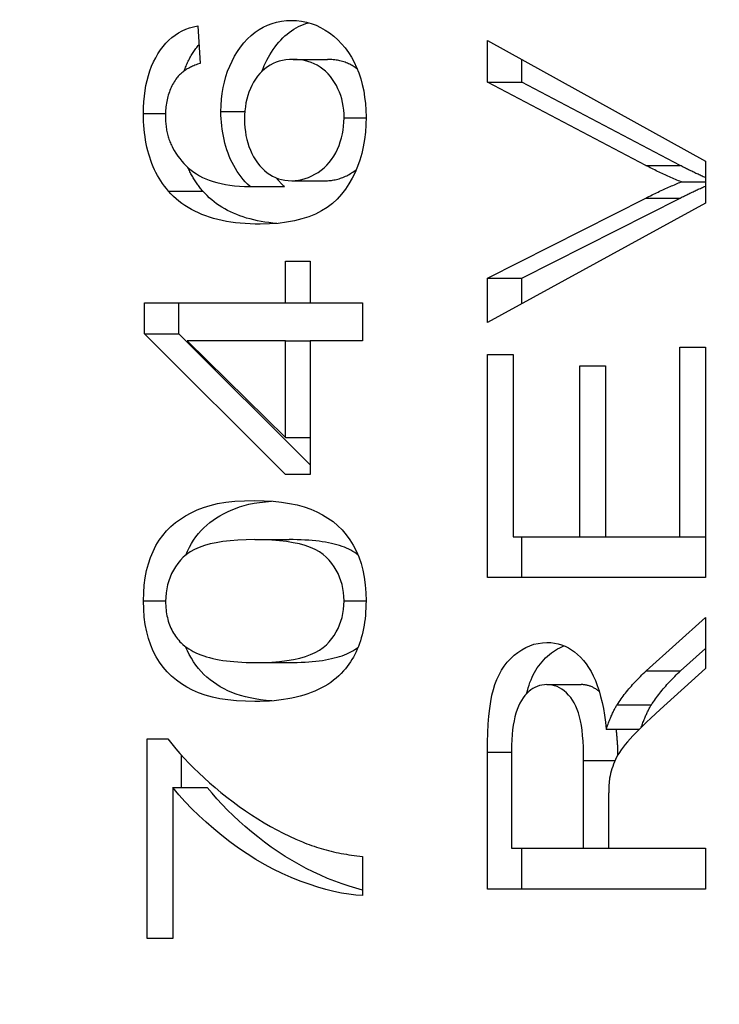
# Model space of a CAD drawing. Header units: inches. Extents: x 4.7 to 70, y 5.2 to 47.5.
# Tile 5 of 19: x 48.657 to 48.771, y 26.531 to 26.691. Entities that reach past the tile are written whole.
import ezdxf

# ---------------------------------------------------------------- set-up
doc = ezdxf.new("R2010")
doc.units = ezdxf.units.IN
doc.header["$MEASUREMENT"] = 0
doc.layers.add('Visible Edges(ANSI)', color=7, linetype='Continuous', lineweight=25)
doc.layers.add('Visible Tangent Edges(ANSI)', color=7, linetype='Continuous', lineweight=25)

msp = doc.modelspace()

# ---------------------------------------------------------------- linework, layer by layer
at = {"layer": 'Visible Edges(ANSI)'}
for p, q in [((48.68616, 26.69001), (48.68651, 26.68391)), ((48.73312, 26.68765), (48.76847, 26.66806)), ((48.73312, 26.6809), (48.73312, 26.68765)), ((48.70163, 26.68456), (48.70719, 26.68456)), ((48.73869, 26.6809), (48.73869, 26.68456)), ((48.73312, 26.6809), (48.73869, 26.6809)), ((48.7588, 26.66738), (48.73312, 26.6809)), ((48.76437, 26.66738), (48.73869, 26.6809)), ((48.76847, 26.66806), (48.76847, 26.66124)), ((48.69462, 26.66395), (48.70019, 26.66395)), ((48.70138, 26.6649), (48.70695, 26.6649)), ((48.76457, 26.66471), (48.76847, 26.66471)), ((48.73312, 26.64908), (48.7588, 26.66208)), ((48.76847, 26.66124), (48.73312, 26.64192)), ((48.73869, 26.64908), (48.76437, 26.66208)), ((48.70039, 26.65183), (48.70437, 26.65183)), ((48.70039, 26.64508), (48.70039, 26.65183)), ((48.70437, 26.65183), (48.70437, 26.64508)), ((48.73312, 26.64908), (48.73869, 26.64908)), ((48.73312, 26.64192), (48.73312, 26.64908)), ((48.73869, 26.64496), (48.73869, 26.64908)), ((48.67748, 26.64508), (48.70039, 26.64508)), ((48.67748, 26.64005), (48.67748, 26.64508)), ((48.68305, 26.64005), (48.68305, 26.64508)), ((48.70039, 26.64508), (48.70437, 26.64508)), ((48.70437, 26.64508), (48.71284, 26.64508)), ((48.71284, 26.64508), (48.71284, 26.63895)), ((48.67748, 26.64005), (48.68305, 26.64005)), ((48.70039, 26.61726), (48.67748, 26.64005)), ((48.70437, 26.61883), (48.68305, 26.64005)), ((48.68443, 26.63895), (48.70039, 26.62328)), ((48.70039, 26.63895), (48.68443, 26.63895)), ((48.70039, 26.62328), (48.70039, 26.63895)), ((48.70039, 26.63895), (48.70437, 26.63895)), ((48.70437, 26.63895), (48.70437, 26.61726)), ((48.71284, 26.63895), (48.70437, 26.63895)), ((48.73312, 26.63673), (48.7373, 26.63673)), ((48.73312, 26.60053), (48.73312, 26.63673)), ((48.7373, 26.63673), (48.7373, 26.60716)), ((48.7643, 26.63788), (48.76847, 26.63788)), ((48.7643, 26.60716), (48.7643, 26.63788)), ((48.76847, 26.63788), (48.76847, 26.60053)), ((48.7481, 26.63487), (48.75228, 26.63487)), ((48.7481, 26.60716), (48.7481, 26.63487)), ((48.75228, 26.63487), (48.75228, 26.60716)), ((48.70039, 26.62328), (48.70437, 26.62328)), ((48.70437, 26.61726), (48.70039, 26.61726)), ((48.6954, 26.6067), (48.70097, 26.6067)), ((48.7373, 26.60716), (48.7481, 26.60716)), ((48.73869, 26.60053), (48.73869, 26.60716)), ((48.7481, 26.60716), (48.75228, 26.60716)), ((48.75228, 26.60716), (48.7643, 26.60716)), ((48.7643, 26.60716), (48.76847, 26.60716)), ((48.76847, 26.60053), (48.73312, 26.60053)), ((48.75885, 26.5854), (48.76847, 26.59405)), ((48.76847, 26.59405), (48.76847, 26.58578)), ((48.76442, 26.5854), (48.76847, 26.58905)), ((48.6954, 26.58677), (48.70097, 26.58677)), ((48.76847, 26.58578), (48.76112, 26.57915)), ((48.74277, 26.58319), (48.74833, 26.58319)), ((48.75414, 26.57991), (48.75971, 26.57991)), ((48.75239, 26.57595), (48.75774, 26.57595)), ((48.67794, 26.57439), (48.68131, 26.57439)), ((48.67794, 26.54203), (48.67794, 26.57439)), ((48.68351, 26.5665), (48.68351, 26.57173)), ((48.73312, 26.55004), (48.73312, 26.57222)), ((48.73703, 26.57248), (48.73703, 26.55667)), ((48.74872, 26.55667), (48.74872, 26.57088)), ((48.68212, 26.5665), (48.68212, 26.54203)), ((48.68212, 26.5665), (48.68768, 26.5665)), ((48.75276, 26.56433), (48.75276, 26.55667)), ((48.71284, 26.55533), (48.71284, 26.54901)), ((48.73703, 26.55667), (48.74872, 26.55667)), ((48.73869, 26.55004), (48.73869, 26.55667)), ((48.74872, 26.55667), (48.75276, 26.55667)), ((48.75276, 26.55667), (48.76847, 26.55667)), ((48.76847, 26.55667), (48.76847, 26.55004)), ((48.76847, 26.55004), (48.73312, 26.55004)), ((48.68212, 26.54203), (48.67794, 26.54203))]:
    msp.add_line(p, q, dxfattribs=at)
at = {"layer": 'Visible Edges(ANSI)', "flags": 128}
for points in [[(48.6899, 26.6761), (48.68993, 26.67711), (48.68999, 26.6781), (48.6901, 26.67906), (48.69026, 26.67999), (48.69046, 26.6809), (48.6907, 26.68179), (48.69099, 26.68264), (48.69132, 26.68348), (48.6917, 26.68429), (48.69212, 26.68507), (48.69259, 26.68583), (48.6931, 26.68656), (48.69364, 26.68725), (48.69421, 26.68789), (48.69481, 26.68846), (48.69543, 26.68897), (48.69608, 26.68942), (48.69676, 26.68981), (48.69746, 26.69014), (48.69819, 26.69041), (48.69894, 26.69062), (48.69972, 26.69077), (48.70052, 26.69086), (48.70136, 26.69089)], [(48.70136, 26.69089), (48.70218, 26.69086), (48.70298, 26.69076), (48.70378, 26.6906), (48.70456, 26.69038), (48.70532, 26.69009), (48.70607, 26.68974), (48.70681, 26.68933), (48.70753, 26.68885), (48.70822, 26.68832), (48.70887, 26.68774), (48.70948, 26.68711), (48.71005, 26.68643), (48.71058, 26.68571), (48.71106, 26.68494), (48.7115, 26.68413), (48.71191, 26.68327), (48.71226, 26.68237), (48.71257, 26.68144), (48.71283, 26.68047), (48.71305, 26.67948), (48.71321, 26.67846), (48.71333, 26.67741), (48.7134, 26.67634), (48.71343, 26.67523)], [(48.67735, 26.6758), (48.67736, 26.67677), (48.67741, 26.67771), (48.67749, 26.67862), (48.67761, 26.6795), (48.67775, 26.68035), (48.67793, 26.68117), (48.67814, 26.68196), (48.67839, 26.68272), (48.67866, 26.68346), (48.67897, 26.68416), (48.67932, 26.68483), (48.67969, 26.68548), (48.68009, 26.68609), (48.68052, 26.68665), (48.68097, 26.68718), (48.68145, 26.68766), (48.68195, 26.6881), (48.68248, 26.6885), (48.68303, 26.68885), (48.68361, 26.68917), (48.68421, 26.68944), (48.68483, 26.68967), (48.68548, 26.68986), (48.68616, 26.69001)], [(48.69654, 26.68261), (48.69673, 26.68308), (48.69692, 26.68355), (48.69713, 26.68401), (48.69735, 26.68446), (48.69759, 26.6849), (48.69784, 26.68533), (48.69811, 26.68576), (48.69839, 26.68617), (48.69868, 26.68658), (48.69898, 26.68698), (48.6993, 26.68736), (48.69962, 26.68771), (48.69995, 26.68805), (48.70028, 26.68837), (48.70063, 26.68867), (48.70098, 26.68895), (48.70134, 26.68921), (48.70171, 26.68946), (48.70209, 26.68968), (48.70248, 26.68989), (48.70287, 26.69007), (48.70328, 26.69024), (48.70369, 26.69039), (48.70411, 26.69052)], [(48.68394, 26.68268), (48.68401, 26.68289), (48.68409, 26.68309), (48.68417, 26.68329), (48.68425, 26.68349), (48.68433, 26.68369), (48.68441, 26.68388), (48.6845, 26.68407), (48.68459, 26.68426), (48.68468, 26.68445), (48.68478, 26.68463), (48.68487, 26.68481), (48.68497, 26.68499), (48.68507, 26.68517), (48.68518, 26.68535), (48.68529, 26.68552), (48.68539, 26.68569), (48.68551, 26.68586), (48.68562, 26.68602), (48.68573, 26.68619), (48.68585, 26.68634), (48.68597, 26.6865), (48.68609, 26.68665), (48.68621, 26.6868), (48.68633, 26.68694)], [(48.70163, 26.68456), (48.70103, 26.68454), (48.70045, 26.68449), (48.69989, 26.68439), (48.69935, 26.68426), (48.69884, 26.68409), (48.69835, 26.68388), (48.69788, 26.68363), (48.69743, 26.68334), (48.697, 26.68302), (48.69659, 26.68266), (48.69621, 26.68226), (48.69585, 26.68182), (48.69551, 26.68135), (48.6952, 26.68086), (48.69492, 26.68035), (48.69467, 26.67982), (48.69445, 26.67927), (48.69426, 26.6787), (48.6941, 26.67811), (48.69396, 26.6775), (48.69386, 26.67687), (48.69379, 26.67621), (48.69374, 26.67554), (48.69373, 26.67484)], [(48.70987, 26.67507), (48.70986, 26.67572), (48.70981, 26.67635), (48.70973, 26.67696), (48.70962, 26.67756), (48.70949, 26.67815), (48.70932, 26.67871), (48.70911, 26.67926), (48.70888, 26.6798), (48.70862, 26.68032), (48.70833, 26.68082), (48.708, 26.68131), (48.70765, 26.68178), (48.70727, 26.68222), (48.70686, 26.68263), (48.70644, 26.683), (48.70599, 26.68333), (48.70552, 26.68362), (48.70503, 26.68387), (48.70452, 26.68408), (48.70398, 26.68425), (48.70343, 26.68439), (48.70285, 26.68449), (48.70225, 26.68454), (48.70163, 26.68456)], [(48.71203, 26.68298), (48.71186, 26.68311), (48.71169, 26.68323), (48.71152, 26.68335), (48.71134, 26.68347), (48.71117, 26.68357), (48.71098, 26.68367), (48.7108, 26.68377), (48.71061, 26.68386), (48.71042, 26.68395), (48.71023, 26.68402), (48.71003, 26.6841), (48.70983, 26.68417), (48.70963, 26.68423), (48.70942, 26.68429), (48.70921, 26.68434), (48.709, 26.68439), (48.70879, 26.68443), (48.70857, 26.68446), (48.70835, 26.68449), (48.70812, 26.68452), (48.7079, 26.68454), (48.70766, 26.68455), (48.70743, 26.68456), (48.70719, 26.68456)], [(48.68651, 26.68391), (48.6863, 26.68384), (48.68609, 26.68377), (48.68589, 26.68369), (48.68569, 26.68362), (48.6855, 26.68354), (48.68531, 26.68346), (48.68513, 26.68337), (48.68495, 26.68328), (48.68478, 26.68319), (48.68461, 26.6831), (48.68445, 26.68301), (48.68429, 26.68291), (48.68414, 26.68282), (48.68399, 26.68272), (48.68384, 26.68261), (48.68371, 26.68251), (48.68357, 26.6824), (48.68344, 26.68229), (48.68332, 26.68218), (48.6832, 26.68207), (48.68308, 26.68195), (48.68297, 26.68183), (48.68286, 26.68171), (48.68276, 26.68159)], [(48.68276, 26.68159), (48.68261, 26.68138), (48.68246, 26.68116), (48.68233, 26.68094), (48.68219, 26.68072), (48.68207, 26.68049), (48.68195, 26.68026), (48.68184, 26.68003), (48.68173, 26.67979), (48.68163, 26.67954), (48.68154, 26.6793), (48.68145, 26.67904), (48.68137, 26.67879), (48.68129, 26.67853), (48.68123, 26.67827), (48.68116, 26.678), (48.68111, 26.67773), (48.68106, 26.67745), (48.68102, 26.67717), (48.68098, 26.67689), (48.68095, 26.6766), (48.68093, 26.67631), (48.68092, 26.67602), (48.68091, 26.67572), (48.6809, 26.67542)], [(48.68139, 26.66322), (48.68106, 26.66361), (48.68074, 26.66402), (48.68044, 26.66443), (48.68015, 26.66486), (48.67988, 26.6653), (48.67962, 26.66575), (48.67937, 26.66621), (48.67914, 26.66668), (48.67892, 26.66717), (48.67872, 26.66766), (48.67853, 26.66817), (48.67836, 26.66869), (48.67819, 26.66922), (48.67805, 26.66976), (48.67791, 26.67031), (48.67779, 26.67088), (48.67769, 26.67145), (48.6776, 26.67204), (48.67752, 26.67264), (48.67746, 26.67325), (48.67741, 26.67387), (48.67737, 26.6745), (48.67735, 26.67514), (48.67735, 26.6758)], [(48.6809, 26.67542), (48.6809, 26.67517), (48.68091, 26.67493), (48.68092, 26.67469), (48.68093, 26.67446), (48.68095, 26.67422), (48.68098, 26.67399), (48.681, 26.67377), (48.68103, 26.67354), (48.68107, 26.67332), (48.6811, 26.6731), (48.68115, 26.67288), (48.68119, 26.67266), (48.68124, 26.67245), (48.6813, 26.67224), (48.68136, 26.67203), (48.68142, 26.67183), (48.68148, 26.67162), (48.68155, 26.67142), (48.68163, 26.67122), (48.68171, 26.67103), (48.68179, 26.67084), (48.68188, 26.67064), (48.68197, 26.67046), (48.68206, 26.67027)], [(48.69462, 26.66395), (48.69423, 26.66432), (48.69385, 26.66471), (48.6935, 26.66511), (48.69316, 26.66553), (48.69284, 26.66596), (48.69253, 26.66641), (48.69224, 26.66687), (48.69197, 26.66734), (48.69172, 26.66783), (48.69148, 26.66833), (48.69126, 26.66885), (48.69106, 26.66938), (48.69088, 26.66991), (48.69071, 26.67046), (48.69055, 26.671), (48.69042, 26.67155), (48.6903, 26.67211), (48.69019, 26.67267), (48.6901, 26.67323), (48.69003, 26.6738), (48.68998, 26.67437), (48.68994, 26.67494), (48.68991, 26.67552), (48.6899, 26.6761)], [(48.71343, 26.67523), (48.7134, 26.67396), (48.71332, 26.67274), (48.71318, 26.67156), (48.71299, 26.67041), (48.71274, 26.66931), (48.71243, 26.66824), (48.71207, 26.66722), (48.71166, 26.66623), (48.71119, 26.66529), (48.71066, 26.66438), (48.71008, 26.66351), (48.70944, 26.66269), (48.70874, 26.66191), (48.70797, 26.66121), (48.70712, 26.66057), (48.70621, 26.66), (48.70522, 26.65949), (48.70416, 26.65906), (48.70303, 26.65869), (48.70182, 26.65839), (48.70055, 26.65815), (48.6992, 26.65798), (48.69778, 26.65788), (48.69629, 26.65785)], [(48.70138, 26.6649), (48.70194, 26.66492), (48.70249, 26.66498), (48.70303, 26.66509), (48.70357, 26.66524), (48.7041, 26.66543), (48.70463, 26.66566), (48.70515, 26.66593), (48.70567, 26.66625), (48.70616, 26.66661), (48.70663, 26.66699), (48.70707, 26.66741), (48.70747, 26.66787), (48.70785, 26.66835), (48.70819, 26.66887), (48.70851, 26.66942), (48.70879, 26.67), (48.70905, 26.67061), (48.70926, 26.67122), (48.70945, 26.67184), (48.7096, 26.67247), (48.70972, 26.67311), (48.7098, 26.67376), (48.70985, 26.67441), (48.70987, 26.67507)], [(48.69373, 26.67484), (48.69374, 26.67416), (48.69379, 26.67349), (48.69386, 26.67285), (48.69396, 26.67222), (48.6941, 26.6716), (48.69426, 26.67101), (48.69445, 26.67043), (48.69467, 26.66986), (48.69492, 26.66932), (48.6952, 26.66879), (48.69551, 26.66829), (48.69585, 26.66779), (48.69621, 26.66733), (48.69659, 26.66691), (48.69698, 26.66653), (48.6974, 26.66619), (48.69783, 26.66588), (48.69829, 26.66562), (48.69876, 26.6654), (48.69925, 26.66522), (48.69975, 26.66508), (48.70028, 26.66498), (48.70082, 26.66492), (48.70138, 26.6649)], [(48.68206, 26.67027), (48.68232, 26.6698), (48.68259, 26.66934), (48.68289, 26.6689), (48.68321, 26.66848), (48.68354, 26.66807), (48.68389, 26.66768), (48.68427, 26.66731), (48.68466, 26.66695), (48.68507, 26.66661), (48.6855, 26.66629), (48.68596, 26.66599), (48.68643, 26.6657), (48.68692, 26.66543), (48.68746, 26.66518), (48.68802, 26.66496), (48.68862, 26.66476), (48.68925, 26.66458), (48.68992, 26.66442), (48.69062, 26.66429), (48.69135, 26.66417), (48.69212, 26.66408), (48.69292, 26.66402), (48.69375, 26.66397), (48.69462, 26.66395)], [(48.68696, 26.66322), (48.68683, 26.66336), (48.68671, 26.66351), (48.68659, 26.66365), (48.68648, 26.6638), (48.68636, 26.66395), (48.68625, 26.6641), (48.68614, 26.66425), (48.68603, 26.6644), (48.68592, 26.66456), (48.68582, 26.66471), (48.68572, 26.66487), (48.68561, 26.66503), (48.68551, 26.66519), (48.68542, 26.66535), (48.68532, 26.66552), (48.68523, 26.66568), (48.68513, 26.66585), (48.68504, 26.66601), (48.68496, 26.66618), (48.68487, 26.66636), (48.68478, 26.66653), (48.6847, 26.6667), (48.68462, 26.66688), (48.68454, 26.66706)], [(48.76457, 26.66471), (48.76433, 26.6648), (48.76409, 26.6649), (48.76385, 26.665), (48.76361, 26.6651), (48.76337, 26.6652), (48.76313, 26.6653), (48.76288, 26.66541), (48.76264, 26.66551), (48.7624, 26.66562), (48.76216, 26.66573), (48.76192, 26.66584), (48.76168, 26.66595), (48.76144, 26.66606), (48.7612, 26.66617), (48.76096, 26.66629), (48.76072, 26.6664), (48.76048, 26.66652), (48.76024, 26.66664), (48.76, 26.66676), (48.75976, 26.66688), (48.75952, 26.667), (48.75928, 26.66712), (48.75904, 26.66725), (48.7588, 26.66738)], [(48.76847, 26.6654), (48.7683, 26.66547), (48.76813, 26.66555), (48.76796, 26.66562), (48.76779, 26.6657), (48.76762, 26.66578), (48.76745, 26.66586), (48.76728, 26.66593), (48.76711, 26.66601), (48.76693, 26.66609), (48.76676, 26.66617), (48.76659, 26.66626), (48.76642, 26.66634), (48.76625, 26.66642), (48.76608, 26.6665), (48.76591, 26.66659), (48.76574, 26.66667), (48.76557, 26.66676), (48.76539, 26.66684), (48.76522, 26.66693), (48.76505, 26.66702), (48.76488, 26.66711), (48.76471, 26.6672), (48.76454, 26.66728), (48.76437, 26.66738)], [(48.70019, 26.66395), (48.70013, 26.664), (48.70007, 26.66406), (48.70001, 26.66411), (48.69995, 26.66417), (48.69989, 26.66422), (48.69983, 26.66428), (48.69978, 26.66434), (48.69972, 26.6644), (48.69966, 26.66445), (48.69961, 26.66451), (48.69955, 26.66457), (48.6995, 26.66463), (48.69944, 26.66469), (48.69939, 26.66475), (48.69933, 26.66481), (48.69928, 26.66487), (48.69923, 26.66493), (48.69917, 26.66499), (48.69912, 26.66505), (48.69907, 26.66511), (48.69902, 26.66517), (48.69896, 26.66523), (48.69891, 26.6653), (48.69886, 26.66536)], [(48.70695, 26.6649), (48.70717, 26.6649), (48.70738, 26.66491), (48.7076, 26.66493), (48.70781, 26.66495), (48.70802, 26.66498), (48.70823, 26.66501), (48.70844, 26.66505), (48.70865, 26.6651), (48.70886, 26.66515), (48.70907, 26.66521), (48.70928, 26.66528), (48.70948, 26.66535), (48.70969, 26.66543), (48.70989, 26.66552), (48.7101, 26.66561), (48.7103, 26.66571), (48.7105, 26.66581), (48.7107, 26.66592), (48.7109, 26.66604), (48.7111, 26.66616), (48.7113, 26.66629), (48.71149, 26.66643), (48.71168, 26.66657), (48.71187, 26.66671)], [(48.7588, 26.66208), (48.75906, 26.66221), (48.75931, 26.66233), (48.75956, 26.66246), (48.75981, 26.66258), (48.76006, 26.66271), (48.76031, 26.66283), (48.76056, 26.66295), (48.76081, 26.66306), (48.76105, 26.66318), (48.76129, 26.66329), (48.76154, 26.66341), (48.76178, 26.66352), (48.76202, 26.66363), (48.76226, 26.66373), (48.76249, 26.66384), (48.76273, 26.66394), (48.76296, 26.66404), (48.7632, 26.66414), (48.76343, 26.66424), (48.76366, 26.66434), (48.76389, 26.66443), (48.76412, 26.66453), (48.76434, 26.66462), (48.76457, 26.66471)], [(48.76437, 26.66208), (48.76455, 26.66217), (48.76472, 26.66226), (48.7649, 26.66235), (48.76508, 26.66243), (48.76525, 26.66252), (48.76543, 26.66261), (48.7656, 26.66269), (48.76578, 26.66278), (48.76595, 26.66286), (48.76612, 26.66295), (48.7663, 26.66303), (48.76647, 26.66311), (48.76664, 26.66319), (48.76681, 26.66327), (48.76698, 26.66335), (48.76715, 26.66343), (48.76731, 26.6635), (48.76748, 26.66358), (48.76765, 26.66365), (48.76782, 26.66373), (48.76798, 26.6638), (48.76815, 26.66388), (48.76831, 26.66395), (48.76847, 26.66402)], [(48.69629, 26.65785), (48.69545, 26.65786), (48.69462, 26.65788), (48.69382, 26.65793), (48.69303, 26.658), (48.69227, 26.65808), (48.69152, 26.65818), (48.69079, 26.6583), (48.69008, 26.65844), (48.68939, 26.6586), (48.68872, 26.65878), (48.68807, 26.65898), (48.68744, 26.65919), (48.68683, 26.65942), (48.68624, 26.65968), (48.68567, 26.65995), (48.68512, 26.66024), (48.68458, 26.66054), (48.68407, 26.66087), (48.68357, 26.66122), (48.6831, 26.66158), (48.68264, 26.66196), (48.6822, 26.66236), (48.68179, 26.66278), (48.68139, 26.66322)], [(48.69899, 26.65796), (48.69832, 26.65802), (48.69767, 26.6581), (48.69704, 26.65819), (48.69642, 26.65829), (48.69581, 26.65841), (48.69522, 26.65854), (48.69464, 26.65869), (48.69407, 26.65884), (48.69352, 26.65902), (48.69298, 26.6592), (48.69246, 26.6594), (48.69195, 26.65961), (48.69146, 26.65984), (48.69098, 26.66008), (48.69051, 26.66033), (48.69006, 26.6606), (48.68962, 26.66088), (48.6892, 26.66117), (48.68879, 26.66148), (48.6884, 26.6618), (48.68801, 26.66214), (48.68765, 26.66248), (48.68729, 26.66285), (48.68696, 26.66322)], [(48.67735, 26.59676), (48.67738, 26.59807), (48.67747, 26.59932), (48.67763, 26.60052), (48.67785, 26.60167), (48.67814, 26.60277), (48.67849, 26.60381), (48.6789, 26.60479), (48.67937, 26.60572), (48.67989, 26.60659), (48.68047, 26.60739), (48.6811, 26.60814), (48.68179, 26.60882), (48.68254, 26.60945), (48.68333, 26.61003), (48.68418, 26.61057), (48.68509, 26.61106), (48.68604, 26.61151), (48.68705, 26.61191), (48.68814, 26.61225), (48.68935, 26.61253), (48.69068, 26.61275), (48.69214, 26.61291), (48.69371, 26.613), (48.6954, 26.61303)], [(48.68421, 26.6042), (48.68449, 26.60484), (48.6848, 26.60546), (48.68512, 26.60605), (48.68548, 26.60662), (48.68585, 26.60715), (48.68626, 26.60767), (48.68668, 26.60815), (48.68713, 26.60861), (48.68761, 26.60904), (48.68811, 26.60945), (48.68863, 26.60985), (48.68918, 26.61022), (48.68974, 26.61057), (48.69033, 26.6109), (48.69095, 26.61121), (48.69158, 26.6115), (48.69224, 26.61177), (48.69293, 26.61202), (48.69366, 26.61224), (48.69445, 26.61243), (48.69528, 26.6126), (48.69617, 26.61274), (48.69712, 26.61285), (48.69811, 26.61294)], [(48.6954, 26.61303), (48.69692, 26.613), (48.69836, 26.61292), (48.69973, 26.61278), (48.70103, 26.61258), (48.70224, 26.61232), (48.70339, 26.61201), (48.70446, 26.61164), (48.70545, 26.61122), (48.70638, 26.61074), (48.70726, 26.6102), (48.70808, 26.60961), (48.70884, 26.60896), (48.70955, 26.60826), (48.71021, 26.6075), (48.71081, 26.60668), (48.71135, 26.60581), (48.71184, 26.60488), (48.71226, 26.60389), (48.71262, 26.60285), (48.71291, 26.60175), (48.71314, 26.60059), (48.7133, 26.59937), (48.7134, 26.59809), (48.71343, 26.59676)], [(48.6954, 26.6067), (48.69399, 26.60668), (48.69265, 26.60662), (48.6914, 26.60652), (48.69023, 26.60638), (48.68914, 26.6062), (48.68813, 26.60599), (48.68721, 26.60573), (48.68636, 26.60543), (48.6856, 26.60509), (48.68492, 26.60471), (48.68432, 26.60429), (48.6838, 26.60383), (48.68334, 26.60334), (48.68292, 26.60283), (48.68254, 26.6023), (48.68221, 26.60175), (48.68191, 26.60119), (48.68165, 26.6006), (48.68143, 26.6), (48.68125, 26.59937), (48.68111, 26.59873), (48.68101, 26.59807), (48.68095, 26.59738), (48.68093, 26.59668)], [(48.70987, 26.59676), (48.70985, 26.59745), (48.70979, 26.59812), (48.70969, 26.59877), (48.70955, 26.59941), (48.70937, 26.60002), (48.70915, 26.60062), (48.70889, 26.6012), (48.70859, 26.60176), (48.70825, 26.60231), (48.70787, 26.60283), (48.70745, 26.60334), (48.70699, 26.60383), (48.70647, 26.60429), (48.70587, 26.60471), (48.70518, 26.60509), (48.70442, 26.60543), (48.70357, 26.60573), (48.70265, 26.60599), (48.70164, 26.6062), (48.70056, 26.60638), (48.69939, 26.60652), (48.69814, 26.60662), (48.69681, 26.60668), (48.6954, 26.6067)], [(48.71214, 26.6042), (48.71187, 26.60441), (48.71159, 26.6046), (48.71129, 26.60479), (48.71098, 26.60497), (48.71064, 26.60514), (48.71029, 26.6053), (48.70992, 26.60545), (48.70954, 26.60559), (48.70913, 26.60573), (48.70871, 26.60585), (48.70827, 26.60597), (48.70782, 26.60608), (48.70734, 26.60618), (48.70685, 26.60627), (48.70634, 26.60635), (48.70582, 26.60643), (48.70527, 26.60649), (48.70471, 26.60655), (48.70413, 26.6066), (48.70353, 26.60663), (48.70292, 26.60667), (48.70229, 26.60669), (48.70164, 26.6067), (48.70097, 26.6067)], [(48.6954, 26.58045), (48.69387, 26.58048), (48.69241, 26.58056), (48.69104, 26.5807), (48.68973, 26.5809), (48.68851, 26.58116), (48.68736, 26.58148), (48.68629, 26.58185), (48.6853, 26.58228), (48.68437, 26.58276), (48.68349, 26.5833), (48.68267, 26.58389), (48.68191, 26.58454), (48.6812, 26.58525), (48.68055, 26.58601), (48.67995, 26.58682), (48.67941, 26.58769), (48.67892, 26.58861), (48.67851, 26.5896), (48.67815, 26.59064), (48.67786, 26.59175), (48.67764, 26.59291), (48.67747, 26.59413), (48.67738, 26.59542), (48.67735, 26.59676)], [(48.68093, 26.59668), (48.68093, 26.59633), (48.68095, 26.59599), (48.68097, 26.59565), (48.681, 26.59532), (48.68104, 26.59499), (48.68109, 26.59467), (48.68115, 26.59436), (48.68121, 26.59405), (48.68129, 26.59375), (48.68137, 26.59345), (48.68146, 26.59316), (48.68156, 26.59288), (48.68167, 26.5926), (48.68179, 26.59233), (48.68192, 26.59206), (48.68206, 26.5918), (48.6822, 26.59155), (48.68235, 26.5913), (48.68252, 26.59106), (48.68269, 26.59082), (48.68287, 26.59059), (48.68306, 26.59037), (48.68326, 26.59015), (48.68346, 26.58994)], [(48.6954, 26.58677), (48.69681, 26.58679), (48.69815, 26.58685), (48.6994, 26.58695), (48.70057, 26.58709), (48.70166, 26.58727), (48.70267, 26.58749), (48.70359, 26.58775), (48.70444, 26.58805), (48.7052, 26.58839), (48.70588, 26.58877), (48.70648, 26.58919), (48.707, 26.58965), (48.70746, 26.59014), (48.70788, 26.59065), (48.70826, 26.59117), (48.7086, 26.59172), (48.70889, 26.59228), (48.70915, 26.59287), (48.70937, 26.59347), (48.70955, 26.59409), (48.70969, 26.59473), (48.70979, 26.59539), (48.70985, 26.59606), (48.70987, 26.59676)], [(48.71343, 26.59676), (48.71342, 26.59616), (48.7134, 26.59557), (48.71337, 26.595), (48.71333, 26.59443), (48.71327, 26.59388), (48.7132, 26.59333), (48.71312, 26.5928), (48.71302, 26.59228), (48.71292, 26.59177), (48.7128, 26.59127), (48.71266, 26.59078), (48.71252, 26.5903), (48.71236, 26.58983), (48.71219, 26.58937), (48.71201, 26.58893), (48.71181, 26.58849), (48.7116, 26.58807), (48.71138, 26.58765), (48.71115, 26.58725), (48.7109, 26.58686), (48.71064, 26.58648), (48.71037, 26.58611), (48.71009, 26.58575), (48.70979, 26.5854)], [(48.68346, 26.58994), (48.68374, 26.58968), (48.68404, 26.58943), (48.68436, 26.58919), (48.68469, 26.58897), (48.68505, 26.58876), (48.68542, 26.58855), (48.68581, 26.58836), (48.68623, 26.58818), (48.68666, 26.58801), (48.68711, 26.58785), (48.68758, 26.5877), (48.68806, 26.58756), (48.68857, 26.58744), (48.6891, 26.58732), (48.68964, 26.58722), (48.69021, 26.58712), (48.69079, 26.58704), (48.69139, 26.58697), (48.69201, 26.58691), (48.69265, 26.58686), (48.69331, 26.58682), (48.69399, 26.58679), (48.69468, 26.58678), (48.6954, 26.58677)], [(48.69814, 26.58055), (48.69722, 26.58063), (48.69633, 26.58074), (48.69547, 26.58087), (48.69465, 26.58103), (48.69386, 26.58122), (48.6931, 26.58142), (48.69238, 26.58166), (48.69169, 26.58192), (48.69103, 26.5822), (48.6904, 26.58251), (48.6898, 26.58284), (48.68922, 26.58319), (48.68867, 26.58357), (48.68814, 26.58397), (48.68764, 26.5844), (48.68715, 26.58485), (48.6867, 26.58533), (48.68626, 26.58582), (48.68585, 26.58635), (48.68547, 26.58689), (48.68511, 26.58746), (48.68477, 26.58806), (48.68446, 26.58868), (48.68418, 26.58932)], [(48.70097, 26.58677), (48.70164, 26.58678), (48.70229, 26.58679), (48.70292, 26.58681), (48.70354, 26.58684), (48.70414, 26.58688), (48.70472, 26.58693), (48.70528, 26.58699), (48.70583, 26.58705), (48.70635, 26.58712), (48.70686, 26.58721), (48.70736, 26.5873), (48.70783, 26.5874), (48.70829, 26.58751), (48.70873, 26.58762), (48.70915, 26.58775), (48.70955, 26.58788), (48.70994, 26.58803), (48.71031, 26.58818), (48.71066, 26.58834), (48.71099, 26.58851), (48.71131, 26.58869), (48.71161, 26.58887), (48.71189, 26.58907), (48.71215, 26.58927)], [(48.73312, 26.57222), (48.73313, 26.57383), (48.73318, 26.57535), (48.73325, 26.57677), (48.73336, 26.57809), (48.73349, 26.57931), (48.73366, 26.58043), (48.73385, 26.58145), (48.73408, 26.58237), (48.73434, 26.58322), (48.73464, 26.58403), (48.735, 26.58479), (48.7354, 26.58551), (48.73584, 26.58618), (48.73633, 26.58681), (48.73686, 26.58739), (48.73744, 26.58794), (48.73805, 26.58842), (48.73868, 26.58884), (48.73932, 26.5892), (48.73998, 26.58949), (48.74065, 26.58972), (48.74134, 26.58988), (48.74205, 26.58998), (48.74277, 26.59001)], [(48.73948, 26.58171), (48.7396, 26.5822), (48.73973, 26.58266), (48.73987, 26.58311), (48.74002, 26.58354), (48.74019, 26.58396), (48.74037, 26.58437), (48.74056, 26.58477), (48.74076, 26.58516), (48.74098, 26.58553), (48.74121, 26.58589), (48.74145, 26.58624), (48.74171, 26.58658), (48.74198, 26.5869), (48.74226, 26.58721), (48.74255, 26.58751), (48.74286, 26.5878), (48.74317, 26.58807), (48.7435, 26.58833), (48.74383, 26.58857), (48.74416, 26.58879), (48.74449, 26.58899), (48.74484, 26.58917), (48.74518, 26.58934), (48.74553, 26.58949)], [(48.74277, 26.59001), (48.74339, 26.58999), (48.74399, 26.58992), (48.74458, 26.5898), (48.74515, 26.58963), (48.7457, 26.58941), (48.74624, 26.58915), (48.74676, 26.58884), (48.74726, 26.58848), (48.74775, 26.58807), (48.74822, 26.58762), (48.74868, 26.58711), (48.74911, 26.58656), (48.74953, 26.58596), (48.74992, 26.58531), (48.75028, 26.58461), (48.75062, 26.58385), (48.75093, 26.58304), (48.75122, 26.58219), (48.75148, 26.58128), (48.75171, 26.58031), (48.75192, 26.5793), (48.7521, 26.57823), (48.75226, 26.57712), (48.75239, 26.57595)], [(48.70979, 26.5854), (48.70941, 26.585), (48.70901, 26.58461), (48.70859, 26.58424), (48.70816, 26.58389), (48.7077, 26.58355), (48.70722, 26.58323), (48.70673, 26.58293), (48.70622, 26.58265), (48.70568, 26.58238), (48.70513, 26.58213), (48.70456, 26.5819), (48.70397, 26.58169), (48.70336, 26.58149), (48.70273, 26.58131), (48.70209, 26.58114), (48.70142, 26.581), (48.70073, 26.58087), (48.70003, 26.58076), (48.69931, 26.58066), (48.69856, 26.58058), (48.6978, 26.58052), (48.69702, 26.58048), (48.69622, 26.58046), (48.6954, 26.58045)], [(48.75414, 26.57991), (48.7543, 26.58015), (48.75446, 26.58039), (48.75462, 26.58063), (48.75479, 26.58087), (48.75497, 26.58111), (48.75514, 26.58134), (48.75532, 26.58158), (48.7555, 26.58181), (48.75569, 26.58204), (48.75587, 26.58227), (48.75607, 26.5825), (48.75626, 26.58273), (48.75646, 26.58296), (48.75666, 26.58319), (48.75686, 26.58341), (48.75707, 26.58364), (48.75728, 26.58386), (48.7575, 26.58409), (48.75772, 26.58431), (48.75794, 26.58453), (48.75816, 26.58475), (48.75839, 26.58497), (48.75862, 26.58518), (48.75885, 26.5854)], [(48.75971, 26.57991), (48.75986, 26.58015), (48.76003, 26.58039), (48.76019, 26.58063), (48.76036, 26.58087), (48.76053, 26.58111), (48.76071, 26.58134), (48.76089, 26.58158), (48.76107, 26.58181), (48.76125, 26.58204), (48.76144, 26.58227), (48.76163, 26.5825), (48.76183, 26.58273), (48.76203, 26.58296), (48.76223, 26.58319), (48.76243, 26.58341), (48.76264, 26.58364), (48.76285, 26.58386), (48.76307, 26.58409), (48.76328, 26.58431), (48.7635, 26.58453), (48.76373, 26.58475), (48.76396, 26.58497), (48.76419, 26.58518), (48.76442, 26.5854)], [(48.74277, 26.58319), (48.74235, 26.58317), (48.74196, 26.58312), (48.74157, 26.58303), (48.74119, 26.5829), (48.74083, 26.58274), (48.74048, 26.58255), (48.74015, 26.58232), (48.73982, 26.58205), (48.73951, 26.58174), (48.73921, 26.5814), (48.73892, 26.58103), (48.73864, 26.58062), (48.73839, 26.58017), (48.73815, 26.57968), (48.73794, 26.57915), (48.73775, 26.57857), (48.73758, 26.57796), (48.73743, 26.5773), (48.73731, 26.5766), (48.73721, 26.57586), (48.73713, 26.57508), (48.73707, 26.57425), (48.73704, 26.57339), (48.73703, 26.57248)], [(48.74872, 26.57088), (48.74871, 26.57198), (48.74868, 26.57302), (48.74863, 26.574), (48.74856, 26.57492), (48.74846, 26.57578), (48.74835, 26.57657), (48.74822, 26.5773), (48.74806, 26.57797), (48.74788, 26.57859), (48.74768, 26.57917), (48.74745, 26.57971), (48.7472, 26.58022), (48.74692, 26.58068), (48.74662, 26.58111), (48.74629, 26.5815), (48.74593, 26.58186), (48.74556, 26.58217), (48.74518, 26.58244), (48.7448, 26.58267), (48.74441, 26.58286), (48.74401, 26.583), (48.7436, 26.58311), (48.74319, 26.58317), (48.74277, 26.58319)], [(48.75125, 26.58207), (48.75114, 26.58216), (48.75102, 26.58225), (48.75091, 26.58233), (48.75079, 26.58241), (48.75068, 26.58249), (48.75056, 26.58256), (48.75044, 26.58263), (48.75032, 26.58269), (48.7502, 26.58275), (48.75008, 26.58281), (48.74996, 26.58286), (48.74984, 26.58291), (48.74972, 26.58296), (48.7496, 26.583), (48.74947, 26.58303), (48.74935, 26.58307), (48.74923, 26.5831), (48.7491, 26.58312), (48.74897, 26.58314), (48.74885, 26.58316), (48.74872, 26.58317), (48.74859, 26.58318), (48.74846, 26.58319), (48.74833, 26.58319)], [(48.75239, 26.57595), (48.75246, 26.57616), (48.75253, 26.57637), (48.75261, 26.57658), (48.75268, 26.57678), (48.75276, 26.57698), (48.75283, 26.57717), (48.7529, 26.57736), (48.75298, 26.57754), (48.75305, 26.57772), (48.75312, 26.5779), (48.7532, 26.57807), (48.75327, 26.57824), (48.75334, 26.5784), (48.75341, 26.57856), (48.75349, 26.57871), (48.75356, 26.57886), (48.75363, 26.57901), (48.75371, 26.57915), (48.75378, 26.57929), (48.75385, 26.57942), (48.75392, 26.57955), (48.75399, 26.57968), (48.75407, 26.5798), (48.75414, 26.57991)], [(48.76112, 26.57915), (48.76035, 26.57844), (48.75962, 26.57777), (48.75894, 26.57712), (48.75831, 26.57651), (48.75773, 26.57593), (48.75719, 26.57539), (48.7567, 26.57487), (48.75625, 26.57439), (48.75585, 26.57393), (48.75547, 26.57348), (48.75513, 26.57304), (48.75482, 26.57262), (48.75454, 26.5722), (48.75429, 26.5718), (48.75407, 26.57141), (48.75388, 26.57103), (48.75372, 26.57066), (48.75356, 26.57029), (48.75343, 26.56991), (48.7533, 26.56954), (48.75319, 26.56916), (48.75309, 26.56878), (48.753, 26.5684), (48.75293, 26.56802)], [(48.75807, 26.57627), (48.75814, 26.57646), (48.7582, 26.57666), (48.75827, 26.57684), (48.75834, 26.57703), (48.75841, 26.57721), (48.75848, 26.57738), (48.75855, 26.57755), (48.75862, 26.57772), (48.75869, 26.57789), (48.75875, 26.57805), (48.75882, 26.57821), (48.75889, 26.57836), (48.75896, 26.57851), (48.75903, 26.57866), (48.7591, 26.5788), (48.75916, 26.57894), (48.75923, 26.57907), (48.7593, 26.5792), (48.75937, 26.57933), (48.75944, 26.57945), (48.7595, 26.57957), (48.75957, 26.57969), (48.75964, 26.5798), (48.75971, 26.57991)], [(48.75428, 26.57179), (48.75428, 26.57199), (48.75427, 26.57218), (48.75427, 26.57238), (48.75426, 26.57257), (48.75426, 26.57276), (48.75425, 26.57294), (48.75424, 26.57313), (48.75424, 26.57331), (48.75423, 26.57349), (48.75422, 26.57367), (48.75421, 26.57385), (48.7542, 26.57402), (48.75418, 26.57419), (48.75417, 26.57436), (48.75416, 26.57453), (48.75414, 26.5747), (48.75413, 26.57486), (48.75411, 26.57502), (48.7541, 26.57518), (48.75408, 26.57534), (48.75407, 26.5755), (48.75405, 26.57565), (48.75403, 26.5758), (48.75401, 26.57595)], [(48.68131, 26.57439), (48.68192, 26.57359), (48.68258, 26.5728), (48.68326, 26.57201), (48.68397, 26.57122), (48.68472, 26.57043), (48.6855, 26.56964), (48.68632, 26.56886), (48.68716, 26.56807), (48.68804, 26.56728), (48.68895, 26.5665), (48.6899, 26.56572), (48.69087, 26.56494), (48.69187, 26.56417), (48.69287, 26.56343), (48.69387, 26.56273), (48.69488, 26.56205), (48.69589, 26.5614), (48.69691, 26.56078), (48.69793, 26.56019), (48.69896, 26.55963), (48.69999, 26.55911), (48.70102, 26.55861), (48.70206, 26.55814), (48.70311, 26.5577)], [(48.75293, 26.56802), (48.75291, 26.56793), (48.7529, 26.56782), (48.75289, 26.56772), (48.75288, 26.5676), (48.75287, 26.56749), (48.75285, 26.56736), (48.75284, 26.56724), (48.75284, 26.5671), (48.75283, 26.56697), (48.75282, 26.56683), (48.75281, 26.56668), (48.7528, 26.56653), (48.7528, 26.56637), (48.75279, 26.56621), (48.75279, 26.56604), (48.75278, 26.56587), (48.75278, 26.5657), (48.75277, 26.56551), (48.75277, 26.56533), (48.75277, 26.56514), (48.75277, 26.56494), (48.75276, 26.56474), (48.75276, 26.56454), (48.75276, 26.56433)], [(48.71284, 26.54901), (48.71176, 26.54907), (48.71064, 26.54919), (48.70946, 26.54939), (48.70823, 26.54964), (48.70694, 26.54997), (48.7056, 26.55036), (48.70421, 26.55081), (48.70276, 26.55133), (48.70129, 26.55191), (48.69983, 26.55256), (48.69839, 26.55326), (48.69696, 26.55402), (48.69554, 26.55485), (48.69414, 26.55573), (48.69275, 26.55667), (48.69137, 26.55768), (48.69003, 26.55872), (48.68874, 26.55978), (48.6875, 26.56086), (48.68632, 26.56195), (48.68519, 26.56306), (48.68411, 26.56419), (48.68309, 26.56534), (48.68212, 26.5665)], [(48.71284, 26.54988), (48.71178, 26.55017), (48.71068, 26.55051), (48.70955, 26.55089), (48.70839, 26.55131), (48.70721, 26.55177), (48.70604, 26.55227), (48.70487, 26.55281), (48.70372, 26.55338), (48.70257, 26.554), (48.70143, 26.55465), (48.70031, 26.55534), (48.69918, 26.55608), (48.69807, 26.55685), (48.69697, 26.55765), (48.69588, 26.55849), (48.69484, 26.55933), (48.69382, 26.56019), (48.69284, 26.56106), (48.6919, 26.56194), (48.69098, 26.56283), (48.69011, 26.56373), (48.68926, 26.56464), (48.68846, 26.56556), (48.68768, 26.5665)], [(48.70311, 26.5577), (48.70348, 26.55754), (48.70385, 26.55739), (48.70423, 26.55725), (48.70461, 26.55711), (48.705, 26.55698), (48.70538, 26.55685), (48.70577, 26.55672), (48.70616, 26.5566), (48.70656, 26.55649), (48.70696, 26.55638), (48.70736, 26.55627), (48.70776, 26.55617), (48.70817, 26.55607), (48.70858, 26.55598), (48.70899, 26.5559), (48.70941, 26.55582), (48.70983, 26.55574), (48.71025, 26.55567), (48.71067, 26.5556), (48.7111, 26.55554), (48.71153, 26.55548), (48.71196, 26.55542), (48.7124, 26.55538), (48.71284, 26.55533)]]:
    msp.add_lwpolyline(points, dxfattribs=at)
at = {"layer": 'Visible Edges(ANSI)'}
for centre, major_axis, start_param, end_param in [((48.65727, 26.89171), (0, 0.47244), 3.141593, 6.283185), ((48.69616, 26.89171), (0, -0.47244), 0, 3.141593)]:
    msp.add_ellipse(centre, major_axis=major_axis, ratio=0.707107, start_param=start_param, end_param=end_param, dxfattribs=at)
at = {"layer": 'Visible Tangent Edges(ANSI)'}
for p, q in [((48.67735, 26.6758), (48.68091, 26.6758)), ((48.6899, 26.6761), (48.69378, 26.6761)), ((48.70987, 26.67507), (48.71343, 26.67507)), ((48.7588, 26.66738), (48.76437, 26.66738)), ((48.68139, 26.66322), (48.68696, 26.66322)), ((48.7588, 26.66208), (48.76437, 26.66208)), ((48.67735, 26.59676), (48.68093, 26.59676)), ((48.70987, 26.59676), (48.71343, 26.59676)), ((48.75885, 26.5854), (48.76442, 26.5854)), ((48.73312, 26.57222), (48.73703, 26.57222)), ((48.74872, 26.57088), (48.75381, 26.57088))]:
    msp.add_line(p, q, dxfattribs=at)

doc.saveas('drawing.dxf')
